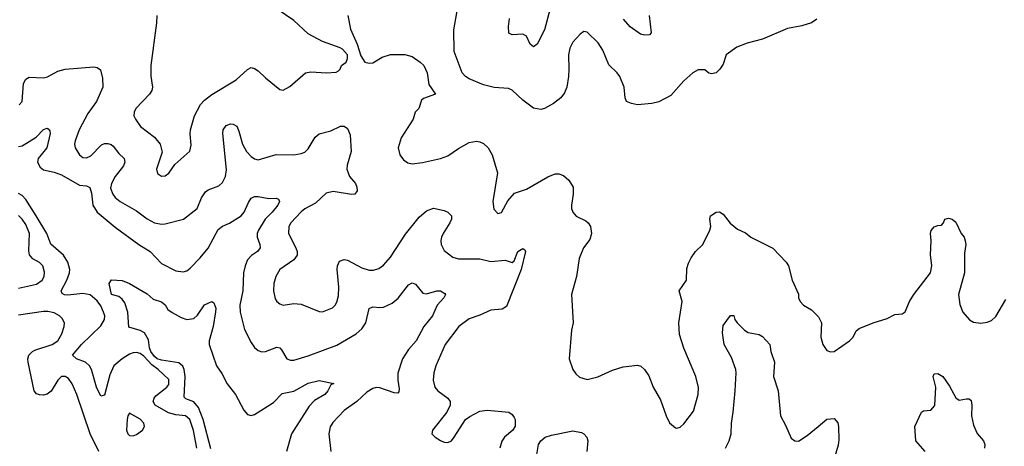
# Model space of a CAD drawing. Header units: inches. Extents: x 2143765 to 2212928, y 878963 to 1017374.
# Tile 127 of 256: x 2155536 to 2161042, y 946020 to 948407. Entities that reach past the tile are written whole.
import ezdxf

# ---------------------------------------------------------------- set-up
doc = ezdxf.new("R2010")
doc.units = ezdxf.units.IN
doc.header["$MEASUREMENT"] = 0
doc.layers.add('C1954', color=7, linetype='Continuous')
doc.layers.add('C1964', color=7, linetype='Continuous')

msp = doc.modelspace()

# ---------------------------------------------------------------- linework, layer by layer
at = {"layer": 'C1954', "color": 5}
for points, elevation in [([(2156303.1, 948430), (2156301.5, 948390), (2156268.9, 948150), (2156270.3, 948090.3), (2156279.5, 948030), (2156274.9, 948010), (2156261.3, 947990), (2156186.4, 947910), (2156175.8, 947890), (2156175.3, 947870), (2156183.7, 947850), (2156211.8, 947810), (2156290.1, 947750.1), (2156322.6, 947710), (2156333.7, 947666.3), (2156301.6, 947570), (2156306.9, 947546.9), (2156330, 947530.7), (2156350, 947533.4), (2156370, 947548), (2156403.5, 947596.5), (2156488.2, 947671.8), (2156495.4, 947704.6), (2156488.8, 947768.8), (2156490.9, 947790.9), (2156513.4, 947870), (2156547.8, 947932.2), (2156570, 947956.2), (2156611.5, 947988.5), (2156747.1, 948070), (2156810, 948128.9), (2156830, 948138.7), (2156850, 948134.6), (2156870, 948121.7), (2156910, 948082), (2156990, 948016.3), (2157010, 948013.4), (2157046.5, 948033.5), (2157134, 948110), (2157165.1, 948114.9), (2157250.9, 948109.1), (2157306, 948114), (2157319.3, 948120.7), (2157328.7, 948130), (2157335.3, 948150), (2157362, 948170), (2157368.7, 948190), (2157368.7, 948210), (2157341.5, 948241.5), (2157328.7, 948250), (2157230, 948285.4), (2157150, 948327.3), (2157070, 948402.6), (2156930, 948498)], 480), ([(2159992.4, 948410), (2159962.8, 948390), (2159910, 948372.8), (2159830, 948358), (2159690, 948298), (2159603.8, 948276.2), (2159546.1, 948253.9), (2159486.8, 948210), (2159470, 948158), (2159451.3, 948130), (2159430, 948109.2), (2159404.7, 948104.7), (2159390, 948108.7), (2159366.6, 948126.6), (2159330, 948127.3), (2159300.5, 948110), (2159250, 948065.6), (2159176.5, 947983.5), (2159110, 947948.3), (2159070, 947938.7), (2158990, 947931.1), (2158957.2, 947937.3), (2158929.8, 947949.8), (2158921.6, 947970), (2158916.9, 948030), (2158891.6, 948090), (2158876.9, 948110), (2158830, 948154.7), (2158797.4, 948237.4), (2158770, 948277.6), (2158710, 948337), (2158690, 948340.9), (2158670, 948326), (2158630, 948282), (2158612.4, 948247.6), (2158604.7, 948210), (2158607.6, 948130), (2158604, 948090), (2158595.3, 948030), (2158582.4, 947997.6), (2158561.3, 947970), (2158521.4, 947938.6), (2158470.6, 947910), (2158450, 947905.3), (2158410, 947911.6), (2158350, 947957.6), (2158290, 948013.6), (2158270, 948021.3), (2158190, 948028.4), (2158130, 948043.1), (2158050, 948076), (2158029, 948089), (2158009.7, 948110), (2157965.1, 948230), (2157963.5, 948350), (2157991.2, 948508.8)], 480), ([(2157370.4, 948430), (2157385.8, 948354.2), (2157424, 948270), (2157444, 948204), (2157466, 948170), (2157490, 948163), (2157510, 948166), (2157563.5, 948196.5), (2157610, 948212.2), (2157690, 948212.2), (2157730, 948201.6), (2157776.3, 948170), (2157795.5, 948150), (2157815.5, 948110), (2157824.1, 948044.1), (2157862, 947990), (2157793.4, 947966.6), (2157782.5, 947957.5), (2157767.3, 947910), (2157747.7, 947890), (2157736.3, 947850), (2157670, 947745.2), (2157652.2, 947690), (2157661.6, 947650), (2157682.3, 947622.3), (2157706.7, 947606.7), (2157730, 947601.3), (2157788.8, 947608.8), (2157889.7, 947630.3), (2157930, 947644.4), (2157990, 947686.4), (2158050, 947719.5), (2158090, 947726.7), (2158110, 947724.4), (2158130, 947714.9), (2158154.9, 947690), (2158178.4, 947650), (2158208.7, 947550), (2158181.3, 947390), (2158187.4, 947347.4), (2158210, 947322.8), (2158230, 947327.7), (2158266.3, 947393.7), (2158303.8, 947436.2), (2158370, 947458), (2158490, 947527.7), (2158530, 947544), (2158550, 947544.9), (2158576.1, 947536.1), (2158607.3, 947510), (2158630.4, 947470), (2158631.8, 947430), (2158621.7, 947370), (2158622, 947350), (2158628.5, 947330), (2158646.9, 947306.9), (2158701.2, 947281.2), (2158715.5, 947270), (2158728.5, 947250), (2158733.4, 947210), (2158723.7, 947176.3), (2158688.2, 947130), (2158663.8, 947070), (2158650.4, 946970), (2158621.6, 946870), (2158630.3, 946710.3), (2158621.1, 946670), (2158608.2, 946510), (2158628.2, 946450), (2158645.5, 946425.5), (2158666.9, 946406.9), (2158710, 946394.4), (2158768.2, 946408.2), (2158850, 946445.3), (2158910, 946464.4), (2158990, 946473), (2159010, 946467.3), (2159030.4, 946450.4), (2159053.8, 946413.8), (2159079.1, 946350), (2159119, 946279), (2159150.7, 946190), (2159170, 946151.3), (2159203.5, 946123.5), (2159210, 946121), (2159230, 946126), (2159250, 946146), (2159303.2, 946216.8), (2159329.6, 946310.4), (2159331.1, 946348.9), (2159317.4, 946410), (2159249.8, 946569.8), (2159226.3, 946646.3), (2159221, 946710), (2159239.7, 946830), (2159222.9, 946890), (2159264.2, 946950), (2159266.1, 947013.9), (2159275.1, 947044.9), (2159290, 947074.8), (2159314.5, 947110), (2159356.2, 947150), (2159394.5, 947230), (2159400.7, 947250), (2159394.5, 947290), (2159399.3, 947310), (2159430, 947330.4), (2159450, 947332.7), (2159470, 947319.3), (2159508.5, 947268.5), (2159550, 947234.6), (2159593.7, 947213.7), (2159623.8, 947190), (2159748.2, 947128.2), (2159822.4, 947050), (2159834.9, 947030), (2159855.8, 946950), (2159890, 946871.3), (2159890.5, 946850), (2159900.5, 946830), (2159919.1, 946810), (2159962.6, 946782.6), (2160000, 946746.6)], 480), ([(2158501.7, 948470), (2158471, 948350), (2158430, 948269.5), (2158410, 948254.5), (2158390, 948269.5), (2158370, 948314), (2158350, 948325.6), (2158290, 948322.9), (2158272, 948332), (2158268.5, 948368.5), (2158274.6, 948414.6)], 460), ([(2159055, 948430), (2159066.4, 948333.6), (2159056.9, 948323.1), (2159030, 948321.4), (2159007, 948327), (2158950, 948366.4), (2158912.9, 948410)], 460), ([(2155534, 947930), (2155550.8, 947949.2), (2155557.7, 948050), (2155570, 948074.3), (2155590, 948085.5), (2155670, 948081.5), (2155691.8, 948088.2), (2155750, 948119.5), (2155790.4, 948130.4), (2155950, 948142.8), (2155970, 948138.8), (2155987.3, 948127.3), (2156000.3, 948080.3), (2156001.5, 948030), (2155965.8, 947950), (2155917.8, 947882.2), (2155869.1, 947790.9), (2155847, 947730), (2155843.2, 947710), (2155846.2, 947690), (2155870.1, 947650.1), (2155890, 947636.2), (2155910, 947634.3), (2155933.9, 947646.1), (2155992.9, 947707.1), (2156010, 947713.8), (2156030, 947714.8), (2156048.3, 947708.3), (2156059, 947699), (2156090, 947658), (2156119.6, 947630), (2156123.9, 947610), (2156116.3, 947590), (2156071, 947530), (2156048.8, 947490), (2156045, 947465), (2156056.9, 947430), (2156070, 947412.7), (2156098, 947390), (2156190, 947337.2), (2156250, 947292.3), (2156290, 947270.2), (2156330, 947262.6), (2156350, 947264.5), (2156451.6, 947290), (2156528, 947350), (2156553.3, 947410), (2156575.8, 947444.2), (2156590, 947455.5), (2156650, 947477.7), (2156670, 947495.3), (2156687.2, 947530), (2156693.3, 947566.7), (2156672.6, 947770), (2156673.6, 947790), (2156690, 947815.5), (2156715.5, 947824.5), (2156730, 947823), (2156750, 947810.5), (2156762.4, 947782.4), (2156783, 947710), (2156804.8, 947670), (2156830, 947641.6), (2156850, 947628.3), (2156870, 947623.2), (2156970, 947652.3), (2157070, 947650.2), (2157110, 947657.4), (2157130, 947665.7), (2157150, 947684.4), (2157188.5, 947750), (2157210, 947768.9), (2157275.1, 947784.9), (2157330, 947811.8), (2157350, 947812.2), (2157370, 947799.1), (2157383.4, 947763.4), (2157388.9, 947670), (2157367, 947593), (2157366.4, 947570), (2157380.2, 947530), (2157413.8, 947490), (2157422.3, 947470), (2157423.7, 947450), (2157410.5, 947430), (2157391.9, 947428.1), (2157290, 947445.7), (2157250, 947436.5), (2157190, 947381.2), (2157130, 947347.9), (2157110, 947331.6), (2157052.4, 947270), (2157040.7, 947250), (2157039.6, 947210), (2157080.7, 947130), (2157087.2, 947110), (2157087.1, 947090), (2157070, 947063.9), (2156991.8, 947010), (2156968.9, 946970), (2156956.9, 946930), (2156956, 946890), (2156965.2, 946845.2), (2156974.4, 946830), (2156990, 946817), (2157010, 946810.3), (2157070, 946818.5), (2157110, 946814.9), (2157210, 946774), (2157230, 946772.2), (2157284.9, 946795.1), (2157300.5, 946810), (2157310, 946827.3), (2157318.2, 946861.8), (2157321, 946910), (2157311.3, 947010), (2157312.5, 947030), (2157324.6, 947055.4), (2157350, 947064.9), (2157370, 947060.7), (2157450, 947019.2), (2157490, 947005.8), (2157515.2, 947004.8), (2157544.5, 947015.5), (2157570, 947034.3), (2157610, 947078), (2157693.3, 947206.7), (2157770, 947302.4), (2157810, 947337.4), (2157850, 947352.4), (2157910, 947339.3), (2157930.8, 947330), (2157950.4, 947310), (2157950.4, 947290), (2157942, 947270), (2157904.2, 947210), (2157894.6, 947190), (2157891.7, 947170), (2157893.4, 947150), (2157910, 947115.5), (2157958, 947078), (2157989.2, 947069.2), (2158110, 947068.6), (2158170, 947054.7), (2158250, 947061.1), (2158290, 947047.7), (2158301.5, 947058.5), (2158322, 947110), (2158350, 947127.3), (2158359.9, 947119.9), (2158364.9, 947110), (2158340.4, 947010), (2158258.3, 946801.7), (2158233.7, 946786.3), (2158170, 946782.4), (2158110, 946754.2), (2158050, 946733.6), (2157992.6, 946690), (2157914.4, 946590), (2157863.9, 946470), (2157852.8, 946430), (2157847.8, 946390), (2157857.4, 946350), (2157874, 946330), (2157930.6, 946290), (2157943, 946270), (2157943.8, 946250), (2157924.9, 946210), (2157844.9, 946110), (2157840.7, 946090), (2157858.8, 946070), (2157890, 946052.4), (2157910, 946043.1), (2157930, 946041.3), (2157950, 946050.4), (2157966, 946070), (2158029.8, 946170.2), (2158053, 946187), (2158110, 946215.9), (2158150, 946221.6), (2158270.6, 946210), (2158290, 946197.6), (2158301.8, 946181.8), (2158307, 946170), (2158307, 946133), (2158293.4, 946110), (2158247, 946070), (2158231.4, 946048.6), (2158221.5, 946010)], 460), ([(2155530, 947696.9), (2155550, 947701.8), (2155628, 947750), (2155670, 947792), (2155690, 947799.3), (2155695.8, 947795.8), (2155704.4, 947784.4), (2155706.7, 947770), (2155688, 947690), (2155639, 947630), (2155635.5, 947610), (2155650, 947581.6), (2155670, 947567.2), (2155730, 947553.4), (2155770, 947538.3), (2155870, 947481.5), (2155910, 947476.9), (2155928, 947468), (2155937, 947437), (2155945.1, 947370), (2155969.3, 947330), (2156070, 947246.7), (2156202.8, 947150), (2156265.8, 947110), (2156330, 947043.1), (2156410, 947002), (2156450, 946995.3), (2156470, 947001.3), (2156490, 947016.4), (2156545.9, 947074.1), (2156590, 947128.8), (2156646.9, 947233.1), (2156670, 947251.1), (2156710, 947269.2), (2156774.4, 947310), (2156792.2, 947330), (2156815.4, 947384.6), (2156831.1, 947408.9), (2156850, 947417), (2156870, 947417.4), (2156930, 947406.3), (2156970, 947408.4), (2156983, 947403), (2156988.4, 947390), (2156979.1, 947370), (2156948.3, 947330), (2156908.3, 947290), (2156871.7, 947230), (2156865, 947210), (2156864.8, 947190), (2156879.7, 947150), (2156881.3, 947130), (2156866, 947110), (2156831.6, 947088.4), (2156810, 947063.1), (2156796.4, 947030), (2156787.3, 946990), (2156783.9, 946890), (2156767.8, 946810), (2156769.5, 946769.5), (2156792.7, 946672.7), (2156830, 946600.5), (2156850, 946572.7), (2156870, 946555.3), (2156890, 946548.8), (2156910, 946550.3), (2156974.7, 946574.7), (2156990, 946570.3), (2156999.6, 946559.6), (2157030, 946508.9), (2157050, 946502.4), (2157070, 946502.6), (2157150, 946526.2), (2157310, 946585), (2157416.9, 946650), (2157450, 946678), (2157471.4, 946710), (2157490, 946790.4), (2157510, 946799.6), (2157550, 946795.8), (2157570, 946798.5), (2157619.5, 946820.5), (2157651.9, 946848.1), (2157710, 946923.8), (2157730, 946934.9), (2157750, 946927.7), (2157790, 946876.4), (2157810, 946873.4), (2157869, 946890), (2157890, 946890.2), (2157914, 946874), (2157916.3, 946870), (2157908, 946850), (2157870.2, 946809.8), (2157844.9, 946750), (2157795.2, 946690), (2157753.7, 946610), (2157710, 946562), (2157676, 946510), (2157650.2, 946429.8), (2157650.2, 946390), (2157658.2, 946341.8), (2157656, 946324), (2157650, 946318), (2157630, 946319.7), (2157550, 946346.8), (2157530, 946349), (2157510, 946344), (2157477.8, 946322.2), (2157422, 946270), (2157350, 946220.8), (2157286.6, 946153.4), (2157271.7, 946128.3), (2157264.2, 946090), (2157275.2, 945990)], 440), ([(2156526.1, 946010), (2156508.9, 946108.9), (2156488.3, 946170), (2156463.6, 946190), (2156410, 946195.9), (2156367.9, 946207.9), (2156294.6, 946250), (2156281.8, 946270), (2156287.5, 946290), (2156297.9, 946302.1), (2156358.7, 946350), (2156370, 946365.7), (2156370, 946394.3), (2156311.3, 946450), (2156275.1, 946475.1), (2156230, 946523.4), (2156210, 946538.5), (2156190, 946544.2), (2156170, 946542.8), (2156150, 946535.9), (2156110, 946509.9), (2156063, 946470), (2156040, 946420), (2156010, 946306), (2155990, 946300.7), (2155966.4, 946350), (2155937.6, 946450), (2155927.3, 946470), (2155904.7, 946490), (2155853.3, 946510), (2155831.1, 946530), (2155881.8, 946590), (2155990, 946694.2), (2156010.6, 946730), (2156012.9, 946750), (2156005.7, 946770), (2155990, 946805.5), (2155970, 946833.3), (2155930, 946867), (2155890, 946874.7), (2155804.8, 946864.8), (2155786.8, 946866.8), (2155774, 946874), (2155767.9, 946890), (2155800.2, 946950), (2155814.7, 946990), (2155816.3, 947010), (2155805.4, 947050), (2155781.5, 947090), (2155710.9, 947150.9), (2155687.4, 947210), (2155628.5, 947310), (2155570, 947400.5), (2155550, 947423.9), (2155530, 947434.2)], 440), ([(2155530, 946904.8), (2155630, 946926.3), (2155661.4, 946950), (2155673.2, 946970), (2155675.1, 946995.1), (2155665.8, 947030), (2155647.6, 947047.6), (2155609.1, 947069.1), (2155592, 947092), (2155586.7, 947113.3), (2155591.1, 947210), (2155570, 947261.5), (2155550, 947291.7), (2155530, 947310.7)], 460), ([(2156605.1, 946005.1), (2156562.2, 946170), (2156536.4, 946236.4), (2156510, 946268), (2156465.4, 946285.4), (2156455.5, 946295.5), (2156462.5, 946410), (2156456.9, 946450), (2156448.6, 946468.6), (2156426.5, 946486.5), (2156330, 946501.8), (2156304.7, 946510), (2156290, 946522.5), (2156270, 946550.7), (2156262.7, 946570), (2156256.2, 946616.2), (2156234.6, 946654.6), (2156210, 946668.2), (2156147.1, 946687.1), (2156140.3, 946770), (2156123.5, 946823.5), (2156110, 946842.9), (2156090, 946858), (2156050, 946869), (2156037.2, 946930), (2156050, 946952), (2156110, 946947.7), (2156150, 946930.5), (2156250, 946872.4), (2156283.2, 946843.2), (2156330, 946828.8), (2156350, 946812.2), (2156365.5, 946785.5), (2156388.2, 946768.2), (2156439.9, 946739.9), (2156470, 946728.8), (2156510, 946734.6), (2156530, 946754), (2156570, 946811.5), (2156610, 946830.3), (2156622.6, 946822.6), (2156633.4, 946793.4), (2156631.7, 946771.7), (2156618.5, 946690), (2156595, 946610), (2156596.1, 946590), (2156636.9, 946470), (2156666.9, 946426.9), (2156696.5, 946370), (2156743.5, 946310), (2156790, 946221.6), (2156810, 946198.4), (2156830, 946192), (2156850, 946197.4), (2156954.8, 946265.2), (2157004.7, 946315.3), (2157070, 946328.1), (2157150, 946374), (2157210, 946388.2), (2157292, 946372), (2157276, 946364), (2157258.7, 946330), (2157242.4, 946310), (2157184.3, 946275.7), (2157155.8, 946244.2), (2157055.8, 946090), (2157027.8, 945990)], 420), ([(2155978.4, 945990), (2155929.9, 946090), (2155855.9, 946310), (2155830, 946369.6), (2155810, 946399.7), (2155790, 946410.9), (2155770, 946409.7), (2155750, 946389.7), (2155711.7, 946328.3), (2155690, 946311.6), (2155670, 946305.7), (2155646.9, 946306.9), (2155630, 946314.3), (2155617.2, 946330), (2155584.2, 946490), (2155582.4, 946510), (2155587.4, 946530), (2155607.1, 946550), (2155621.8, 946558.2), (2155718, 946590), (2155749.9, 946610.1), (2155772.2, 946650), (2155784.5, 946690), (2155786, 946710), (2155774.1, 946734.1), (2155759.7, 946750), (2155730, 946766.3), (2155694.6, 946774.6), (2155670, 946774.9), (2155530, 946754.5)], 460), ([(2159483.2, 946010), (2159502.9, 946050), (2159513.5, 946090), (2159515.3, 946150), (2159525.7, 946210), (2159536.8, 946330), (2159543.2, 946430), (2159539.8, 946450), (2159516.9, 946516.9), (2159476, 946590), (2159465.3, 946654.7), (2159470, 946696), (2159510, 946751), (2159530, 946751.3), (2159535.5, 946730), (2159547.7, 946710), (2159589.3, 946669.3), (2159610, 946657.4), (2159670, 946645.5), (2159690, 946633.4), (2159730.2, 946590.2), (2159736.9, 946550), (2159756.2, 946490), (2159750.2, 946410), (2159776.5, 946330), (2159790, 946191), (2159818.6, 946138.6), (2159850, 946066), (2159870, 946050.4), (2159890, 946048.2), (2159939.6, 946080.4), (2160000, 946130.8)], 460), ([(2158419.7, 945930), (2158437.6, 946030), (2158449.5, 946050), (2158474.5, 946070), (2158510, 946081.6), (2158630, 946106.7), (2158677.4, 946097.4), (2158690.8, 946090), (2158707.7, 946070), (2158713.4, 946050), (2158708, 945990)], 460)]:
    msp.add_lwpolyline(points, dxfattribs=dict(at, elevation=elevation))
at = {"layer": 'C1954', "color": 5, "elevation": 460}
msp.add_lwpolyline([(2156150, 946205.2), (2156140.5, 946190), (2156136.4, 946170), (2156134.4, 946110), (2156141.6, 946090), (2156150, 946080.5), (2156170, 946078.4), (2156190, 946085.3), (2156222.9, 946110), (2156233.6, 946130), (2156231.3, 946150), (2156210, 946170.9)], close=True, dxfattribs=at)
at = {"layer": 'C1964', "color": 5}
for points, elevation in [([(2160000, 946746.6), (2160003.4, 946743.4), (2160018.9, 946710), (2160016.4, 946630), (2160026.7, 946590), (2160050, 946556.3), (2160070, 946548.4), (2160090, 946550.4), (2160175.6, 946610), (2160196.3, 946630), (2160214, 946666), (2160230, 946678.4), (2160309.2, 946710), (2160385.7, 946734.3), (2160430, 946757.1), (2160470, 946760.4), (2160487.1, 946772.9), (2160512.2, 946830), (2160536.4, 946870), (2160629.2, 946990.8), (2160635.9, 947030), (2160628.6, 947091.4), (2160633, 947170), (2160628.3, 947210), (2160631.8, 947228.2), (2160650, 947247.3), (2160670, 947256), (2160690, 947258), (2160702, 947270), (2160708.7, 947290), (2160730, 947296), (2160750, 947290.8), (2160770, 947274.8), (2160800.7, 947210), (2160816.3, 947190), (2160823, 947170), (2160825.5, 947150), (2160819, 947101), (2160818.5, 946990), (2160786, 946870), (2160793.1, 946813.1), (2160810.4, 946770), (2160847, 946727), (2160870, 946714.9), (2160910, 946708.4), (2160946.2, 946713.8), (2160970, 946723.8), (2160994.3, 946745.7), (2161050, 946840.7)], 480), ([(2160599.3, 945990), (2160547.5, 946050), (2160540.9, 946130), (2160579.3, 946210), (2160590, 946218), (2160630, 946221.6), (2160652.6, 946247.4), (2160658, 946350), (2160644, 946410), (2160650, 946426), (2160670, 946427.2), (2160698.4, 946410), (2160735.8, 946355.8), (2160770.3, 946290.2), (2160790, 946278.4), (2160830, 946286), (2160844.9, 946284.9), (2160856.4, 946276.4), (2160860.4, 946250), (2160858.4, 946190), (2160870, 946138), (2160890, 946090.8), (2160924.9, 946050), (2160933.4, 946030), (2160930.6, 946010)], 460), ([(2160000, 946130.8), (2160050, 946172.4), (2160090, 946176.3), (2160110, 946151), (2160115.3, 946130), (2160116.7, 946056.7), (2160113, 946027), (2160090.2, 945950)], 460)]:
    msp.add_lwpolyline(points, dxfattribs=dict(at, elevation=elevation))

doc.saveas('drawing.dxf')
